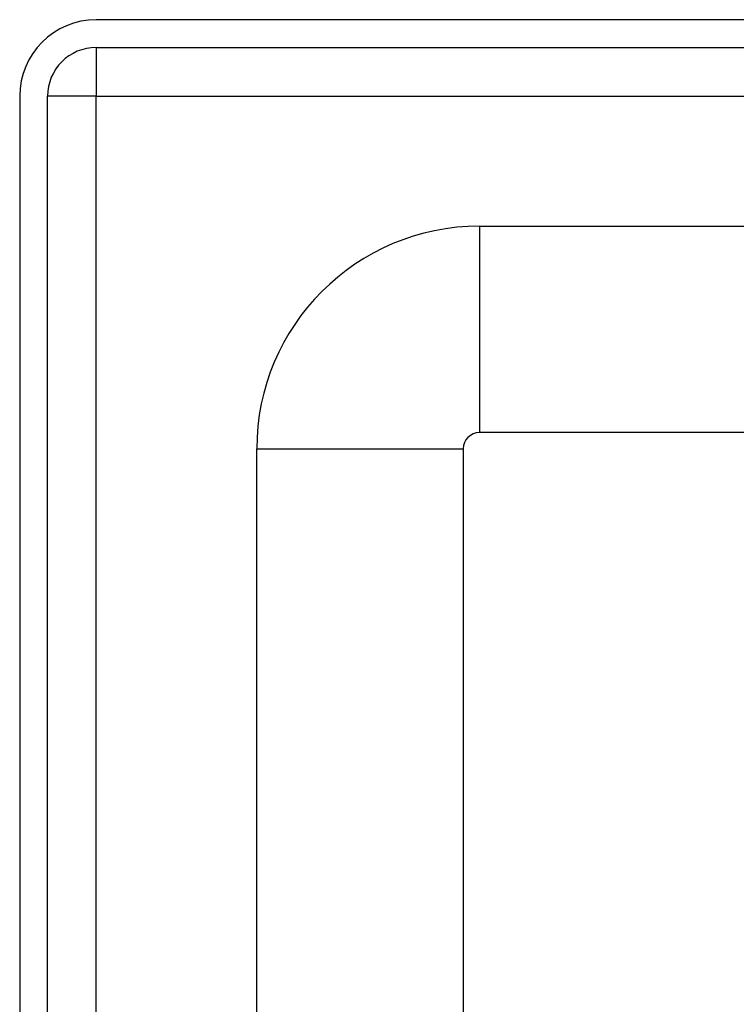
# Model space of a CAD drawing. Header units: inches. Extents: x 2 to 128, y 2 to 83.
# Tile 43 of 100: x 6.38 to 8.17, y 61.18 to 63.64. Entities that reach past the tile are written whole.
import ezdxf

# ---------------------------------------------------------------- set-up
doc = ezdxf.new("R2010")
doc.units = ezdxf.units.IN
doc.header["$LTSCALE"] = 7.686019
doc.header["$MEASUREMENT"] = 0
doc.layers.add('Visible Edges(ANSI)', color=7, linetype='Continuous', lineweight=25)
doc.layers.add('Visible Tangent Edges(ANSI)', color=7, linetype='Continuous', lineweight=25)

msp = doc.modelspace()

# ---------------------------------------------------------------- linework, layer by layer
at = {"layer": 'Visible Edges(ANSI)'}
for p, q in [((37.5193, 63.6352), (6.5673, 63.6352)), ((6.5673, 63.5657), (37.5193, 63.5657)), ((6.3761, 63.4439), (6.3761, 24.7821)), ((6.4455, 24.7821), (6.4455, 63.4439)), ((7.5246, 63.1194), (36.5353, 63.1194)), ((36.5353, 62.6036), (7.5246, 62.6036)), ((6.9682, 58.569), (6.9682, 62.563)), ((7.484, 62.563), (7.484, 58.5702))]:
    msp.add_line(p, q, dxfattribs=at)
for centre, radius in [((6.5673, 63.4439), 0.1913), ((6.5673, 63.4439), 0.1218), ((7.5246, 62.563), 0.5564), ((7.5246, 62.563), 0.0406)]:
    msp.add_arc(centre, radius, 90, 180, dxfattribs=at)
at = {"layer": 'Visible Tangent Edges(ANSI)'}
for p, q in [((6.5673, 63.5657), (6.5673, 63.4439)), ((6.5673, 63.4439), (6.4455, 63.4439)), ((6.5673, 63.4439), (37.5193, 63.4439)), ((6.5673, 24.7821), (6.5673, 63.4439)), ((7.5246, 63.1194), (7.5246, 62.6036)), ((6.9682, 62.563), (7.484, 62.563))]:
    msp.add_line(p, q, dxfattribs=at)

doc.saveas('drawing.dxf')
